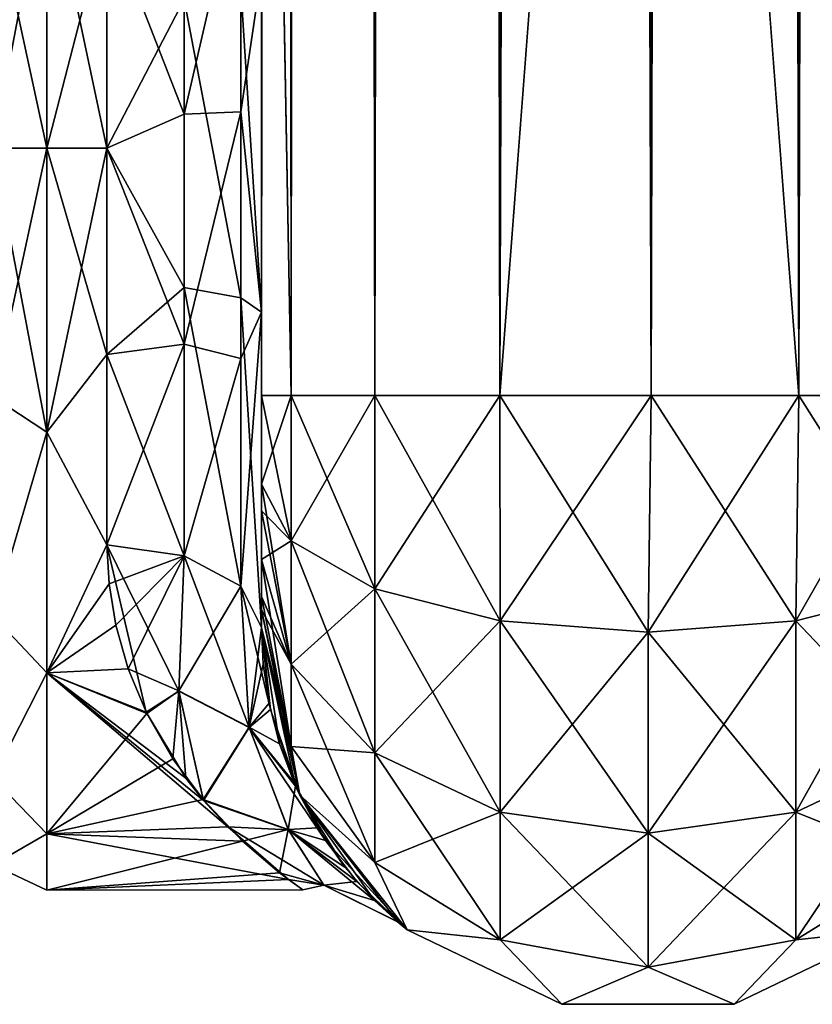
# Model space of a CAD drawing. Extents: x -23 to 470, y -1800 to 0.
# Tile 26 of 198: x 95 to 120, y -1800 to -1768. Entities that reach past the tile are written whole.
import ezdxf

# ---------------------------------------------------------------- set-up
doc = ezdxf.new("R2010")
doc.units = 0
doc.header["$LTSCALE"] = 66.825
for name, color, linetype in [('108', 7, 'CONTINUOUS'), ('109', 7, 'CONTINUOUS'), ('110', 7, 'CONTINUOUS'), ('113', 7, 'CONTINUOUS'), ('114', 7, 'CONTINUOUS'), ('115', 7, 'CONTINUOUS'), ('124', 7, 'CONTINUOUS'), ('125', 7, 'CONTINUOUS'), ('74', 7, 'CONTINUOUS'), ('79', 7, 'CONTINUOUS'), ('80', 7, 'CONTINUOUS'), ('81', 7, 'CONTINUOUS'), ('82', 7, 'CONTINUOUS'), ('83', 7, 'CONTINUOUS'), ('87', 7, 'CONTINUOUS')]:
    doc.layers.add(name, color=color, linetype=linetype)

msp = doc.modelspace()

# ---------------------------------------------------------------- linework, layer by layer
at = {"layer": '108', "linetype": 'CONTINUOUS'}
for points in [[(102.45, -1780, 41), (102.45, -1782.865, 40.431), (103.402, -1784.701, 44.849), (102.45, -1780, 41)], [(102.45, -1780, 41), (103.402, -1784.701, 44.849), (103.402, -1780, 45.784), (102.45, -1780, 41)], [(103.402, -1784.701, 44.849), (106.111, -1786.253, 48.595), (103.402, -1780, 45.784), (103.402, -1784.701, 44.849)], [(103.402, -1780, 45.784), (106.111, -1786.253, 48.595), (106.111, -1780, 49.839), (103.402, -1780, 45.784)], [(106.111, -1786.253, 48.595), (110.166, -1787.29, 51.099), (106.111, -1780, 49.839), (106.111, -1786.253, 48.595)], [(106.111, -1780, 49.839), (110.166, -1787.29, 51.099), (110.16, -1780, 52.546), (106.111, -1780, 49.839)], [(114.95, -1787.654, 51.978), (115.05, -1780, 53.5), (110.16, -1780, 52.546), (114.95, -1787.654, 51.978)], [(110.166, -1787.29, 51.099), (114.95, -1787.654, 51.978), (110.16, -1780, 52.546), (110.166, -1787.29, 51.099)], [(119.734, -1787.29, 51.099), (115.05, -1780, 53.5), (114.95, -1787.654, 51.978), (119.734, -1787.29, 51.099)], [(119.834, -1780, 52.548), (115.05, -1780, 53.5), (119.734, -1787.29, 51.099), (119.834, -1780, 52.548)], [(123.789, -1786.253, 48.595), (119.834, -1780, 52.548), (119.734, -1787.29, 51.099), (123.789, -1786.253, 48.595)], [(123.889, -1780, 49.839), (119.834, -1780, 52.548), (123.789, -1786.253, 48.595), (123.889, -1780, 49.839)], [(102.45, -1782.865, 40.431), (102.45, -1783.734, 40), (103.402, -1788.689, 42.182), (102.45, -1782.865, 40.431)], [(103.402, -1784.701, 44.849), (102.45, -1782.865, 40.431), (103.402, -1788.689, 42.182), (103.402, -1784.701, 44.849)], [(102.45, -1783.734, 40), (102.45, -1785.305, 38.801), (103.402, -1788.689, 42.182), (102.45, -1783.734, 40)], [(106.111, -1786.253, 48.595), (103.402, -1784.701, 44.849), (106.111, -1791.558, 45.049), (106.111, -1786.253, 48.595)], [(103.402, -1784.701, 44.849), (103.402, -1788.689, 42.182), (106.111, -1791.558, 45.049), (103.402, -1784.701, 44.849)], [(102.45, -1785.305, 38.801), (102.45, -1786.5, 37.234), (103.402, -1791.352, 38.192), (102.45, -1785.305, 38.801)], [(102.45, -1785.305, 38.801), (103.402, -1791.352, 38.192), (103.402, -1788.689, 42.182), (102.45, -1785.305, 38.801)], [(110.166, -1787.29, 51.099), (106.111, -1786.253, 48.595), (110.166, -1793.475, 46.964), (110.166, -1787.29, 51.099)], [(106.111, -1786.253, 48.595), (106.111, -1791.558, 45.049), (110.166, -1793.475, 46.964), (106.111, -1786.253, 48.595)], [(123.789, -1786.253, 48.595), (119.734, -1787.29, 51.099), (123.789, -1791.558, 45.049), (123.789, -1786.253, 48.595)], [(102.45, -1786.5, 37.234), (102.45, -1786.933, 36.36), (103.402, -1791.352, 38.192), (102.45, -1786.5, 37.234)], [(102.45, -1786.933, 36.36), (102.45, -1787.5, 33.5), (103.688, -1792.924, 33.5), (102.45, -1786.933, 36.36)], [(102.45, -1786.933, 36.36), (103.688, -1792.924, 33.5), (103.402, -1791.352, 38.192), (102.45, -1786.933, 36.36)], [(114.95, -1787.654, 51.978), (110.166, -1787.29, 51.099), (114.95, -1794.148, 47.637), (114.95, -1787.654, 51.978)], [(110.166, -1787.29, 51.099), (110.166, -1793.475, 46.964), (114.95, -1794.148, 47.637), (110.166, -1787.29, 51.099)], [(119.734, -1787.29, 51.099), (114.95, -1787.654, 51.978), (119.734, -1793.475, 46.964), (119.734, -1787.29, 51.099)], [(119.734, -1787.29, 51.099), (119.734, -1793.475, 46.964), (123.789, -1791.558, 45.049), (119.734, -1787.29, 51.099)], [(114.95, -1787.654, 51.978), (114.95, -1794.148, 47.637), (119.734, -1793.475, 46.964), (114.95, -1787.654, 51.978)], [(103.402, -1791.352, 38.192), (106.111, -1795.1, 39.741), (103.402, -1788.689, 42.182), (103.402, -1791.352, 38.192)], [(103.402, -1788.689, 42.182), (106.111, -1795.1, 39.741), (106.111, -1791.558, 45.049), (103.402, -1788.689, 42.182)], [(103.402, -1791.352, 38.192), (103.688, -1792.924, 33.5), (106.111, -1795.1, 39.741), (103.402, -1791.352, 38.192)], [(106.111, -1795.1, 39.741), (110.166, -1797.604, 40.776), (106.111, -1791.558, 45.049), (106.111, -1795.1, 39.741)], [(106.111, -1791.558, 45.049), (110.166, -1797.604, 40.776), (110.166, -1793.475, 46.964), (106.111, -1791.558, 45.049)], [(119.734, -1793.475, 46.964), (123.789, -1795.1, 39.741), (123.789, -1791.558, 45.049), (119.734, -1793.475, 46.964)], [(103.688, -1792.924, 33.5), (107.156, -1797.273, 33.5), (106.111, -1795.1, 39.741), (103.688, -1792.924, 33.5)], [(110.166, -1797.604, 40.776), (114.95, -1798.484, 41.139), (110.166, -1793.475, 46.964), (110.166, -1797.604, 40.776)], [(110.166, -1793.475, 46.964), (114.95, -1798.484, 41.139), (114.95, -1794.148, 47.637), (110.166, -1793.475, 46.964)], [(114.95, -1794.148, 47.637), (119.734, -1797.604, 40.776), (119.734, -1793.475, 46.964), (114.95, -1794.148, 47.637)], [(119.734, -1797.604, 40.776), (123.789, -1795.1, 39.741), (119.734, -1793.475, 46.964), (119.734, -1797.604, 40.776)], [(114.95, -1798.484, 41.139), (119.734, -1797.604, 40.776), (114.95, -1794.148, 47.637), (114.95, -1798.484, 41.139)], [(106.111, -1795.1, 39.741), (107.156, -1797.273, 33.5), (110.166, -1797.604, 40.776), (106.111, -1795.1, 39.741)], [(119.734, -1797.604, 40.776), (122.744, -1797.273, 33.5), (123.789, -1795.1, 39.741), (119.734, -1797.604, 40.776)], [(107.156, -1797.273, 33.5), (112.168, -1799.687, 33.5), (110.166, -1797.604, 40.776), (107.156, -1797.273, 33.5)], [(117.732, -1799.687, 33.5), (122.744, -1797.273, 33.5), (119.734, -1797.604, 40.776), (117.732, -1799.687, 33.5)], [(110.166, -1797.604, 40.776), (112.168, -1799.687, 33.5), (114.95, -1798.484, 41.139), (110.166, -1797.604, 40.776)], [(114.95, -1798.484, 41.139), (117.732, -1799.687, 33.5), (119.734, -1797.604, 40.776), (114.95, -1798.484, 41.139)], [(112.168, -1799.687, 33.5), (117.732, -1799.687, 33.5), (114.95, -1798.484, 41.139), (112.168, -1799.687, 33.5)]]:
    msp.add_3dface(points, dxfattribs=at)
at = {"layer": '109', "linetype": 'CONTINUOUS'}
for points in [[(102.45, -1787.5, -24.51), (102.45, -1787.5, -33.5), (103.688, -1792.924, -33.5), (102.45, -1787.5, -24.51)], [(102.45, -1787.5, -24.51), (103.688, -1792.924, -33.5), (102.734, -1790.152, -21.72), (102.45, -1787.5, -24.51)], [(102.45, -1787.5, 33.5), (102.45, -1787.5, 24.51), (102.506, -1788.684, 23.38), (102.45, -1787.5, 33.5)], [(103.688, -1792.924, 33.5), (102.45, -1787.5, 33.5), (103.552, -1792.632, 18.066), (103.688, -1792.924, 33.5)], [(103.552, -1792.632, 18.066), (102.45, -1787.5, 33.5), (103.032, -1791.269, 20.232), (103.552, -1792.632, 18.066)], [(103.032, -1791.269, 20.232), (102.45, -1787.5, 33.5), (102.691, -1789.944, 21.977), (103.032, -1791.269, 20.232)], [(102.691, -1789.944, 21.977), (102.45, -1787.5, 33.5), (102.506, -1788.684, 23.38), (102.691, -1789.944, 21.977)], [(102.734, -1790.152, -21.72), (103.688, -1792.924, -33.5), (103.497, -1792.508, -18.271), (102.734, -1790.152, -21.72)], [(103.497, -1792.508, -18.271), (103.688, -1792.924, -33.5), (104.523, -1794.393, -14.444), (103.497, -1792.508, -18.271)], [(104.263, -1793.984, 15.395), (103.688, -1792.924, 33.5), (103.552, -1792.632, 18.066), (104.263, -1793.984, 15.395)], [(103.688, -1792.924, -33.5), (107.156, -1797.273, -33.5), (104.523, -1794.393, -14.444), (103.688, -1792.924, -33.5)], [(107.156, -1797.273, 33.5), (103.688, -1792.924, 33.5), (106.864, -1797.033, 2.986), (107.156, -1797.273, 33.5)], [(106.864, -1797.033, 2.986), (103.688, -1792.924, 33.5), (106.098, -1796.326, 8.071), (106.864, -1797.033, 2.986)], [(106.098, -1796.326, 8.071), (103.688, -1792.924, 33.5), (105.14, -1795.247, 12.121), (106.098, -1796.326, 8.071)], [(105.14, -1795.247, 12.121), (103.688, -1792.924, 33.5), (104.263, -1793.984, 15.395), (105.14, -1795.247, 12.121)], [(104.523, -1794.393, -14.444), (107.156, -1797.273, -33.5), (105.533, -1795.72, -10.563), (104.523, -1794.393, -14.444)], [(105.533, -1795.72, -10.563), (107.156, -1797.273, -33.5), (106.832, -1797.005, -3.312), (105.533, -1795.72, -10.563)], [(106.832, -1797.005, -3.312), (107.156, -1797.273, -33.5), (106.864, -1797.033, 2.986), (106.832, -1797.005, -3.312)], [(107.156, -1797.273, -33.5), (107.156, -1797.273, 33.5), (106.864, -1797.033, 2.986), (107.156, -1797.273, -33.5)], [(107.156, -1797.273, -33.5), (112.168, -1799.687, -33.5), (107.156, -1797.273, 33.5), (107.156, -1797.273, -33.5)], [(112.168, -1799.687, -33.5), (112.168, -1799.687, 33.5), (107.156, -1797.273, 33.5), (112.168, -1799.687, -33.5)], [(117.732, -1799.687, -33.5), (122.744, -1797.273, -33.5), (117.732, -1799.687, 33.5), (117.732, -1799.687, -33.5)], [(122.744, -1797.273, -33.5), (122.744, -1797.273, 33.5), (117.732, -1799.687, 33.5), (122.744, -1797.273, -33.5)], [(112.168, -1799.687, -33.5), (117.732, -1799.687, -33.5), (112.168, -1799.687, 33.5), (112.168, -1799.687, -33.5)], [(117.732, -1799.687, -33.5), (117.732, -1799.687, 33.5), (112.168, -1799.687, 33.5), (117.732, -1799.687, -33.5)]]:
    msp.add_3dface(points, dxfattribs=at)
at = {"layer": '110', "linetype": 'CONTINUOUS'}
for points in [[(102.45, -1782.865, -40.431), (102.45, -1780, -41), (103.402, -1780, -45.784), (102.45, -1782.865, -40.431)], [(102.45, -1782.865, -40.431), (103.402, -1780, -45.784), (103.402, -1784.701, -44.849), (102.45, -1782.865, -40.431)], [(103.402, -1780, -45.784), (106.111, -1780, -49.839), (103.402, -1784.701, -44.849), (103.402, -1780, -45.784)], [(103.402, -1784.701, -44.849), (106.111, -1780, -49.839), (106.111, -1786.253, -48.595), (103.402, -1784.701, -44.849)], [(106.111, -1780, -49.839), (110.16, -1780, -52.546), (106.111, -1786.253, -48.595), (106.111, -1780, -49.839)], [(106.111, -1786.253, -48.595), (110.16, -1780, -52.546), (110.166, -1787.29, -51.099), (106.111, -1786.253, -48.595)], [(110.16, -1780, -52.546), (115.05, -1780, -53.5), (110.166, -1787.29, -51.099), (110.16, -1780, -52.546)], [(110.166, -1787.29, -51.099), (115.05, -1780, -53.5), (114.95, -1787.654, -51.978), (110.166, -1787.29, -51.099)], [(115.05, -1780, -53.5), (119.834, -1780, -52.548), (114.95, -1787.654, -51.978), (115.05, -1780, -53.5)], [(114.95, -1787.654, -51.978), (119.834, -1780, -52.548), (119.734, -1787.29, -51.099), (114.95, -1787.654, -51.978)], [(119.834, -1780, -52.548), (123.889, -1780, -49.839), (119.734, -1787.29, -51.099), (119.834, -1780, -52.548)], [(119.734, -1787.29, -51.099), (123.889, -1780, -49.839), (123.789, -1786.253, -48.595), (119.734, -1787.29, -51.099)], [(102.45, -1783.734, -40), (102.45, -1782.865, -40.431), (103.402, -1784.701, -44.849), (102.45, -1783.734, -40)], [(102.45, -1785.305, -38.801), (102.45, -1783.734, -40), (103.402, -1784.701, -44.849), (102.45, -1785.305, -38.801)], [(102.45, -1785.305, -38.801), (103.402, -1784.701, -44.849), (103.402, -1788.689, -42.182), (102.45, -1785.305, -38.801)], [(103.402, -1784.701, -44.849), (106.111, -1786.253, -48.595), (103.402, -1788.689, -42.182), (103.402, -1784.701, -44.849)], [(102.45, -1786.5, -37.234), (102.45, -1785.305, -38.801), (103.402, -1788.689, -42.182), (102.45, -1786.5, -37.234)], [(103.402, -1788.689, -42.182), (106.111, -1786.253, -48.595), (106.111, -1791.558, -45.049), (103.402, -1788.689, -42.182)], [(106.111, -1786.253, -48.595), (110.166, -1787.29, -51.099), (106.111, -1791.558, -45.049), (106.111, -1786.253, -48.595)], [(119.734, -1787.29, -51.099), (123.789, -1786.253, -48.595), (119.734, -1793.475, -46.964), (119.734, -1787.29, -51.099)], [(119.734, -1793.475, -46.964), (123.789, -1786.253, -48.595), (123.789, -1791.558, -45.049), (119.734, -1793.475, -46.964)], [(102.45, -1786.933, -36.36), (102.45, -1786.5, -37.234), (103.402, -1788.689, -42.182), (102.45, -1786.933, -36.36)], [(102.45, -1787.5, -33.5), (102.45, -1786.933, -36.36), (103.402, -1791.352, -38.192), (102.45, -1787.5, -33.5)], [(103.402, -1791.352, -38.192), (102.45, -1786.933, -36.36), (103.402, -1788.689, -42.182), (103.402, -1791.352, -38.192)], [(106.111, -1791.558, -45.049), (110.166, -1787.29, -51.099), (110.166, -1793.475, -46.964), (106.111, -1791.558, -45.049)], [(110.166, -1787.29, -51.099), (114.95, -1787.654, -51.978), (110.166, -1793.475, -46.964), (110.166, -1787.29, -51.099)], [(114.95, -1787.654, -51.978), (119.734, -1787.29, -51.099), (114.95, -1794.148, -47.637), (114.95, -1787.654, -51.978)], [(114.95, -1794.148, -47.637), (119.734, -1787.29, -51.099), (119.734, -1793.475, -46.964), (114.95, -1794.148, -47.637)], [(103.688, -1792.924, -33.5), (102.45, -1787.5, -33.5), (103.402, -1791.352, -38.192), (103.688, -1792.924, -33.5)], [(110.166, -1793.475, -46.964), (114.95, -1787.654, -51.978), (114.95, -1794.148, -47.637), (110.166, -1793.475, -46.964)], [(103.402, -1791.352, -38.192), (103.402, -1788.689, -42.182), (106.111, -1791.558, -45.049), (103.402, -1791.352, -38.192)], [(106.111, -1795.1, -39.741), (103.688, -1792.924, -33.5), (103.402, -1791.352, -38.192), (106.111, -1795.1, -39.741)], [(106.111, -1795.1, -39.741), (103.402, -1791.352, -38.192), (106.111, -1791.558, -45.049), (106.111, -1795.1, -39.741)], [(106.111, -1795.1, -39.741), (106.111, -1791.558, -45.049), (110.166, -1793.475, -46.964), (106.111, -1795.1, -39.741)], [(123.789, -1795.1, -39.741), (119.734, -1797.604, -40.776), (123.789, -1791.558, -45.049), (123.789, -1795.1, -39.741)], [(119.734, -1797.604, -40.776), (119.734, -1793.475, -46.964), (123.789, -1791.558, -45.049), (119.734, -1797.604, -40.776)], [(107.156, -1797.273, -33.5), (103.688, -1792.924, -33.5), (106.111, -1795.1, -39.741), (107.156, -1797.273, -33.5)], [(110.166, -1797.604, -40.776), (106.111, -1795.1, -39.741), (110.166, -1793.475, -46.964), (110.166, -1797.604, -40.776)], [(110.166, -1797.604, -40.776), (110.166, -1793.475, -46.964), (114.95, -1794.148, -47.637), (110.166, -1797.604, -40.776)], [(119.734, -1797.604, -40.776), (114.95, -1798.484, -41.139), (119.734, -1793.475, -46.964), (119.734, -1797.604, -40.776)], [(114.95, -1798.484, -41.139), (114.95, -1794.148, -47.637), (119.734, -1793.475, -46.964), (114.95, -1798.484, -41.139)], [(114.95, -1798.484, -41.139), (110.166, -1797.604, -40.776), (114.95, -1794.148, -47.637), (114.95, -1798.484, -41.139)], [(110.166, -1797.604, -40.776), (107.156, -1797.273, -33.5), (106.111, -1795.1, -39.741), (110.166, -1797.604, -40.776)], [(123.789, -1795.1, -39.741), (122.744, -1797.273, -33.5), (119.734, -1797.604, -40.776), (123.789, -1795.1, -39.741)], [(112.168, -1799.687, -33.5), (107.156, -1797.273, -33.5), (110.166, -1797.604, -40.776), (112.168, -1799.687, -33.5)], [(122.744, -1797.273, -33.5), (117.732, -1799.687, -33.5), (119.734, -1797.604, -40.776), (122.744, -1797.273, -33.5)], [(114.95, -1798.484, -41.139), (112.168, -1799.687, -33.5), (110.166, -1797.604, -40.776), (114.95, -1798.484, -41.139)], [(119.734, -1797.604, -40.776), (117.732, -1799.687, -33.5), (114.95, -1798.484, -41.139), (119.734, -1797.604, -40.776)], [(117.732, -1799.687, -33.5), (112.168, -1799.687, -33.5), (114.95, -1798.484, -41.139), (117.732, -1799.687, -33.5)]]:
    msp.add_3dface(points, dxfattribs=at)
at = {"layer": '113', "linetype": 'CONTINUOUS'}
for points in [[(101.78, -1770.824, 26.474), (101.78, -1762.949, 24.907), (99.948, -1770.905, 24.644), (101.78, -1770.824, 26.474)], [(99.948, -1770.905, 24.644), (101.78, -1762.949, 24.907), (99.948, -1763.575, 23.185), (99.948, -1770.905, 24.644)], [(101.78, -1770.824, 26.474), (102.45, -1766.309, 28.436), (101.78, -1762.949, 24.907), (101.78, -1770.824, 26.474)], [(97.45, -1764.474, 22.79), (99.948, -1770.905, 24.644), (99.948, -1763.575, 23.185), (97.45, -1764.474, 22.79)], [(97.45, -1764.474, 22.79), (97.45, -1772, 24), (99.948, -1770.905, 24.644), (97.45, -1764.474, 22.79)], [(102.45, -1777.301, 28.507), (102.45, -1766.309, 28.436), (101.78, -1770.824, 26.474), (102.45, -1777.301, 28.507)], [(101.78, -1778.806, 25.611), (101.78, -1770.824, 26.474), (99.948, -1778.336, 23.841), (101.78, -1778.806, 25.611)], [(99.948, -1778.336, 23.841), (101.78, -1770.824, 26.474), (99.948, -1770.905, 24.644), (99.948, -1778.336, 23.841)], [(101.78, -1778.806, 25.611), (102.45, -1777.301, 28.507), (101.78, -1770.824, 26.474), (101.78, -1778.806, 25.611)], [(97.45, -1772, 24), (99.948, -1778.336, 23.841), (99.948, -1770.905, 24.644), (97.45, -1772, 24)], [(97.45, -1772, 24), (97.45, -1778.677, 23.052), (99.948, -1778.336, 23.841), (97.45, -1772, 24)], [(102.45, -1787.5, 24.51), (102.45, -1777.301, 28.507), (101.78, -1786.164, 22.397), (102.45, -1787.5, 24.51)], [(101.78, -1786.164, 22.397), (102.45, -1777.301, 28.507), (101.78, -1778.806, 25.611), (101.78, -1786.164, 22.397)], [(97.45, -1778.677, 23.052), (97.45, -1784.828, 20.284), (99.948, -1778.336, 23.841), (97.45, -1778.677, 23.052)], [(97.45, -1784.828, 20.284), (99.948, -1785.185, 20.849), (99.948, -1778.336, 23.841), (97.45, -1784.828, 20.284)], [(99.948, -1785.185, 20.849), (101.78, -1778.806, 25.611), (99.948, -1778.336, 23.841), (99.948, -1785.185, 20.849)], [(99.948, -1785.185, 20.849), (101.78, -1786.164, 22.397), (101.78, -1778.806, 25.611), (99.948, -1785.185, 20.849)]]:
    msp.add_3dface(points, dxfattribs=at)
at = {"layer": '114', "linetype": 'CONTINUOUS'}
for points in [[(97.45, -1784.828, 20.284), (97.517, -1786.091, 19.428), (99.948, -1785.185, 20.849), (97.45, -1784.828, 20.284)], [(98.717, -1790.236, -15.602), (97.45, -1784.828, -20.284), (99.771, -1789.565, -16.635), (98.717, -1790.236, -15.602)], [(97.45, -1784.828, -20.284), (99.948, -1785.185, -20.849), (99.771, -1789.565, -16.635), (97.45, -1784.828, -20.284)], [(97.517, -1786.091, 19.428), (97.734, -1787.429, 18.384), (99.948, -1785.185, 20.849), (97.517, -1786.091, 19.428)], [(97.734, -1787.429, 18.384), (98.133, -1788.835, 17.105), (99.948, -1785.185, 20.849), (97.734, -1787.429, 18.384)], [(98.133, -1788.835, 17.105), (99.77, -1789.551, 16.651), (99.948, -1785.185, 20.849), (98.133, -1788.835, 17.105)], [(99.77, -1789.551, 16.651), (101.78, -1786.164, 22.397), (99.948, -1785.185, 20.849), (99.77, -1789.551, 16.651)], [(99.948, -1785.185, -20.849), (102.051, -1790.736, -17.125), (99.771, -1789.565, -16.635), (99.948, -1785.185, -20.849)], [(99.948, -1785.185, -20.849), (101.78, -1786.164, -22.397), (102.051, -1790.736, -17.125), (99.948, -1785.185, -20.849)], [(102.049, -1790.723, 17.145), (101.78, -1786.164, 22.397), (99.77, -1789.551, 16.651), (102.049, -1790.723, 17.145)], [(102.45, -1787.5, -24.51), (102.734, -1790.152, -21.72), (101.78, -1786.164, -22.397), (102.45, -1787.5, -24.51)], [(102.049, -1790.723, 17.145), (102.45, -1787.5, 24.51), (101.78, -1786.164, 22.397), (102.049, -1790.723, 17.145)], [(101.78, -1786.164, -22.397), (102.734, -1790.152, -21.72), (102.051, -1790.736, -17.125), (101.78, -1786.164, -22.397)], [(102.506, -1788.684, 23.38), (102.45, -1787.5, 24.51), (102.049, -1790.723, 17.145), (102.506, -1788.684, 23.38)], [(102.691, -1789.944, 21.977), (102.506, -1788.684, 23.38), (102.049, -1790.723, 17.145), (102.691, -1789.944, 21.977)], [(98.133, -1788.835, 17.105), (98.741, -1790.286, 15.544), (99.77, -1789.551, 16.651), (98.133, -1788.835, 17.105)], [(100.005, -1792.373, -12.686), (98.717, -1790.236, -15.602), (99.771, -1789.565, -16.635), (100.005, -1792.373, -12.686)], [(98.741, -1790.286, 15.544), (99.575, -1791.744, 13.645), (99.77, -1789.551, 16.651), (98.741, -1790.286, 15.544)], [(99.575, -1791.744, 13.645), (100.557, -1793.066, 11.499), (99.77, -1789.551, 16.651), (99.575, -1791.744, 13.645)], [(100.557, -1793.066, 11.499), (102.049, -1790.723, 17.145), (99.77, -1789.551, 16.651), (100.557, -1793.066, 11.499)], [(100.57, -1793.096, -11.444), (100.005, -1792.373, -12.686), (99.771, -1789.565, -16.635), (100.57, -1793.096, -11.444)], [(102.051, -1790.736, -17.125), (100.57, -1793.096, -11.444), (99.771, -1789.565, -16.635), (102.051, -1790.736, -17.125)], [(103.032, -1791.269, 20.232), (102.691, -1789.944, 21.977), (102.049, -1790.723, 17.145), (103.032, -1791.269, 20.232)], [(102.734, -1790.152, -21.72), (103.497, -1792.508, -18.271), (102.051, -1790.736, -17.125), (102.734, -1790.152, -21.72)], [(100.557, -1793.066, 11.499), (103.31, -1794.03, 10.697), (102.049, -1790.723, 17.145), (100.557, -1793.066, 11.499)], [(100.57, -1793.096, -11.444), (102.051, -1790.736, -17.125), (103.317, -1794.042, -10.666), (100.57, -1793.096, -11.444)], [(103.552, -1792.632, 18.066), (103.032, -1791.269, 20.232), (102.049, -1790.723, 17.145), (103.552, -1792.632, 18.066)], [(103.31, -1794.03, 10.697), (103.552, -1792.632, 18.066), (102.049, -1790.723, 17.145), (103.31, -1794.03, 10.697)], [(103.497, -1792.508, -18.271), (104.523, -1794.393, -14.444), (102.051, -1790.736, -17.125), (103.497, -1792.508, -18.271)], [(102.051, -1790.736, -17.125), (104.523, -1794.393, -14.444), (103.317, -1794.042, -10.666), (102.051, -1790.736, -17.125)], [(104.263, -1793.984, 15.395), (103.552, -1792.632, 18.066), (103.31, -1794.03, 10.697), (104.263, -1793.984, 15.395)], [(100.557, -1793.066, 11.499), (101.837, -1794.415, 8.577), (103.31, -1794.03, 10.697), (100.557, -1793.066, 11.499)], [(101.357, -1793.943, -9.721), (100.57, -1793.096, -11.444), (103.317, -1794.042, -10.666), (101.357, -1793.943, -9.721)], [(103.321, -1795.653, -4.065), (101.357, -1793.943, -9.721), (104.464, -1795.835, -3.592), (103.321, -1795.653, -4.065)], [(101.357, -1793.943, -9.721), (103.317, -1794.042, -10.666), (104.464, -1795.835, -3.592), (101.357, -1793.943, -9.721)], [(101.837, -1794.415, 8.577), (103.034, -1795.436, 5.174), (103.31, -1794.03, 10.697), (101.837, -1794.415, 8.577)], [(103.034, -1795.436, 5.174), (104.461, -1795.83, 3.631), (103.31, -1794.03, 10.697), (103.034, -1795.436, 5.174)], [(105.14, -1795.247, 12.121), (104.263, -1793.984, 15.395), (103.31, -1794.03, 10.697), (105.14, -1795.247, 12.121)], [(106.098, -1796.326, 8.071), (105.14, -1795.247, 12.121), (103.31, -1794.03, 10.697), (106.098, -1796.326, 8.071)], [(104.461, -1795.83, 3.631), (106.098, -1796.326, 8.071), (103.31, -1794.03, 10.697), (104.461, -1795.83, 3.631)], [(104.523, -1794.393, -14.444), (105.533, -1795.72, -10.563), (103.317, -1794.042, -10.666), (104.523, -1794.393, -14.444)], [(103.317, -1794.042, -10.666), (105.533, -1795.72, -10.563), (104.464, -1795.835, -3.592), (103.317, -1794.042, -10.666)], [(103.034, -1795.436, 5.174), (103.781, -1795.98, 0.969), (104.461, -1795.83, 3.631), (103.034, -1795.436, 5.174)], [(103.781, -1795.98, 0.969), (103.321, -1795.653, -4.065), (104.464, -1795.835, -3.592), (103.781, -1795.98, 0.969)], [(103.781, -1795.98, 0.969), (104.464, -1795.835, -3.592), (104.461, -1795.83, 3.631), (103.781, -1795.98, 0.969)], [(106.864, -1797.033, 2.986), (106.098, -1796.326, 8.071), (104.461, -1795.83, 3.631), (106.864, -1797.033, 2.986)], [(104.464, -1795.835, -3.592), (106.864, -1797.033, 2.986), (104.461, -1795.83, 3.631), (104.464, -1795.835, -3.592)], [(105.533, -1795.72, -10.563), (106.832, -1797.005, -3.312), (104.464, -1795.835, -3.592), (105.533, -1795.72, -10.563)], [(106.832, -1797.005, -3.312), (106.864, -1797.033, 2.986), (104.464, -1795.835, -3.592), (106.832, -1797.005, -3.312)]]:
    msp.add_3dface(points, dxfattribs=at)
at = {"layer": '115', "linetype": 'CONTINUOUS'}
for points in [[(97.45, -1772, -24), (97.45, -1764.474, -22.79), (99.948, -1767.184, -24.194), (97.45, -1772, -24)], [(102.45, -1766.308, -28.436), (102.45, -1777.3, -28.508), (101.78, -1766.827, -25.99), (102.45, -1766.308, -28.436)], [(101.78, -1766.827, -25.99), (101.78, -1776.841, -26.054), (99.948, -1767.184, -24.194), (101.78, -1766.827, -25.99)], [(101.78, -1766.827, -25.99), (102.45, -1777.3, -28.508), (101.78, -1776.841, -26.054), (101.78, -1766.827, -25.99)], [(97.45, -1772, -24), (99.948, -1767.184, -24.194), (99.948, -1776.506, -24.253), (97.45, -1772, -24)], [(99.948, -1767.184, -24.194), (101.78, -1776.841, -26.054), (99.948, -1776.506, -24.253), (99.948, -1767.184, -24.194)], [(97.45, -1778.677, -23.052), (97.45, -1772, -24), (99.948, -1776.506, -24.253), (97.45, -1778.677, -23.052)], [(97.45, -1778.677, -23.052), (99.948, -1776.506, -24.253), (99.948, -1785.185, -20.849), (97.45, -1778.677, -23.052)], [(101.78, -1776.841, -26.054), (101.78, -1786.164, -22.397), (99.948, -1776.506, -24.253), (101.78, -1776.841, -26.054)], [(99.948, -1776.506, -24.253), (101.78, -1786.164, -22.397), (99.948, -1785.185, -20.849), (99.948, -1776.506, -24.253)], [(102.45, -1777.3, -28.508), (102.45, -1787.5, -24.51), (101.78, -1776.841, -26.054), (102.45, -1777.3, -28.508)], [(101.78, -1776.841, -26.054), (102.45, -1787.5, -24.51), (101.78, -1786.164, -22.397), (101.78, -1776.841, -26.054)], [(97.45, -1784.828, -20.284), (97.45, -1778.677, -23.052), (99.948, -1785.185, -20.849), (97.45, -1784.828, -20.284)]]:
    msp.add_3dface(points, dxfattribs=at)
at = {"layer": '124', "linetype": 'CONTINUOUS'}
for points in [[(95.5, -1762.816, -22.173), (95.5, -1772, -24), (93.752, -1763.952, -22.113), (95.5, -1762.816, -22.173)], [(95.5, -1772, 24), (95.5, -1762.816, 22.173), (93.752, -1772, 23.532), (95.5, -1772, 24)], [(93.752, -1772, 23.532), (95.5, -1762.816, 22.173), (93.752, -1763.952, 22.113), (93.752, -1772, 23.532)], [(95.5, -1772, -24), (93.752, -1772, -23.532), (93.752, -1763.952, -22.113), (95.5, -1772, -24)]]:
    msp.add_3dface(points, dxfattribs=at)
at = {"layer": '125', "linetype": 'CONTINUOUS'}
for points in [[(95.5, -1772, -24), (95.5, -1781.184, -22.173), (93.752, -1772, -23.532), (95.5, -1772, -24)], [(95.5, -1781.184, -22.173), (93.752, -1780.048, -22.113), (93.752, -1772, -23.532), (95.5, -1781.184, -22.173)], [(95.5, -1781.184, 22.173), (95.5, -1772, 24), (93.752, -1780.048, 22.113), (95.5, -1781.184, 22.173)], [(95.5, -1772, 24), (93.752, -1772, 23.532), (93.752, -1780.048, 22.113), (95.5, -1772, 24)], [(95.5, -1781.184, -22.173), (93.752, -1787.126, -18.027), (93.752, -1780.048, -22.113), (95.5, -1781.184, -22.173)], [(95.5, -1781.184, 22.173), (93.752, -1780.048, 22.113), (93.752, -1787.126, 18.027), (95.5, -1781.184, 22.173)], [(95.5, -1781.184, -22.173), (95.5, -1788.971, -16.971), (93.752, -1787.126, -18.027), (95.5, -1781.184, -22.173)], [(95.5, -1788.971, 16.971), (95.5, -1781.184, 22.173), (93.752, -1787.126, 18.027), (95.5, -1788.971, 16.971)], [(95.5, -1788.971, -16.971), (93.752, -1792.379, -11.766), (93.752, -1787.126, -18.027), (95.5, -1788.971, -16.971)], [(95.5, -1788.971, 16.971), (93.752, -1787.126, 18.027), (93.752, -1792.379, 11.766), (95.5, -1788.971, 16.971)], [(95.5, -1788.971, -16.971), (95.5, -1794.173, -9.184), (93.752, -1792.379, -11.766), (95.5, -1788.971, -16.971)], [(95.5, -1794.173, 9.184), (95.5, -1788.971, 16.971), (93.752, -1792.379, 11.766), (95.5, -1794.173, 9.184)], [(95.5, -1794.173, -9.184), (93.752, -1795.175, -4.086), (93.752, -1792.379, -11.766), (95.5, -1794.173, -9.184)], [(95.5, -1794.173, 9.184), (93.752, -1792.379, 11.766), (93.752, -1795.175, 4.086), (95.5, -1794.173, 9.184)], [(95.5, -1794.173, -9.184), (95.5, -1796, 0), (93.752, -1795.175, -4.086), (95.5, -1794.173, -9.184)], [(95.5, -1796, 0), (95.5, -1794.173, 9.184), (93.752, -1795.175, 4.086), (95.5, -1796, 0)], [(95.5, -1796, 0), (93.752, -1795.175, 4.086), (93.752, -1795.175, -4.086), (95.5, -1796, 0)]]:
    msp.add_3dface(points, dxfattribs=at)
at = {"layer": '74', "linetype": 'CONTINUOUS'}
for points in [[(102.45, -1780, -41), (102.45, -1782.865, -40.431), (102.45, -1728.15, -41), (102.45, -1780, -41)], [(102.45, -1728.15, -41), (102.45, -1782.865, -40.431), (102.45, -1732.582, -40.517), (102.45, -1728.15, -41)], [(102.45, -1728.15, 41), (102.45, -1732.58, 40.518), (102.45, -1780, 41), (102.45, -1728.15, 41)], [(102.45, -1732.58, 40.518), (102.45, -1736.811, 39.074), (102.45, -1782.865, 40.431), (102.45, -1732.58, 40.518)], [(102.45, -1780, 41), (102.45, -1732.58, 40.518), (102.45, -1782.865, 40.431), (102.45, -1780, 41)], [(102.45, -1782.865, -40.431), (102.45, -1783.734, -40), (102.45, -1732.582, -40.517), (102.45, -1782.865, -40.431)], [(102.45, -1732.582, -40.517), (102.45, -1783.734, -40), (102.45, -1736.813, -39.073), (102.45, -1732.582, -40.517)], [(102.45, -1736.811, 39.074), (102.45, -1740.659, 36.739), (102.45, -1785.305, 38.801), (102.45, -1736.811, 39.074)], [(102.45, -1782.865, 40.431), (102.45, -1736.811, 39.074), (102.45, -1783.734, 40), (102.45, -1782.865, 40.431)], [(102.45, -1783.734, 40), (102.45, -1736.811, 39.074), (102.45, -1785.305, 38.801), (102.45, -1783.734, 40)], [(102.45, -1785.305, -38.801), (102.45, -1786.5, -37.234), (102.45, -1736.813, -39.073), (102.45, -1785.305, -38.801)], [(102.45, -1736.813, -39.073), (102.45, -1786.5, -37.234), (102.45, -1740.661, -36.738), (102.45, -1736.813, -39.073)], [(102.45, -1783.734, -40), (102.45, -1785.305, -38.801), (102.45, -1736.813, -39.073), (102.45, -1783.734, -40)], [(102.45, -1740.659, 36.739), (102.45, -1743.907, 33.614), (102.45, -1786.933, 36.36), (102.45, -1740.659, 36.739)], [(102.45, -1785.305, 38.801), (102.45, -1740.659, 36.739), (102.45, -1786.5, 37.234), (102.45, -1785.305, 38.801)], [(102.45, -1786.5, 37.234), (102.45, -1740.659, 36.739), (102.45, -1786.933, 36.36), (102.45, -1786.5, 37.234)], [(102.45, -1786.5, -37.234), (102.45, -1786.933, -36.36), (102.45, -1740.661, -36.738), (102.45, -1786.5, -37.234)], [(102.45, -1740.661, -36.738), (102.45, -1786.933, -36.36), (102.45, -1743.908, -33.612), (102.45, -1740.661, -36.738)], [(102.45, -1743.907, 33.614), (102.45, -1746.392, 29.849), (102.45, -1787.5, 33.5), (102.45, -1743.907, 33.614)], [(102.45, -1786.933, 36.36), (102.45, -1743.907, 33.614), (102.45, -1787.5, 33.5), (102.45, -1786.933, 36.36)], [(102.45, -1786.933, -36.36), (102.45, -1787.5, -33.5), (102.45, -1743.908, -33.612), (102.45, -1786.933, -36.36)], [(102.45, -1743.908, -33.612), (102.45, -1787.5, -33.5), (102.45, -1746.393, -29.847), (102.45, -1743.908, -33.612)], [(102.45, -1787.5, 33.5), (102.45, -1746.392, 29.849), (102.45, -1777.301, 28.507), (102.45, -1787.5, 33.5)], [(102.45, -1777.301, 28.507), (102.45, -1746.392, 29.849), (102.45, -1766.309, 28.436), (102.45, -1777.301, 28.507)], [(102.45, -1746.393, -29.847), (102.45, -1787.5, -33.5), (102.45, -1777.3, -28.508), (102.45, -1746.393, -29.847)], [(102.45, -1766.308, -28.436), (102.45, -1746.393, -29.847), (102.45, -1777.3, -28.508), (102.45, -1766.308, -28.436)], [(102.45, -1787.5, -33.5), (102.45, -1787.5, -24.51), (102.45, -1777.3, -28.508), (102.45, -1787.5, -33.5)], [(102.45, -1787.5, 24.51), (102.45, -1787.5, 33.5), (102.45, -1777.301, 28.507), (102.45, -1787.5, 24.51)]]:
    msp.add_3dface(points, dxfattribs=at)
at = {"layer": '79', "linetype": 'CONTINUOUS'}
for points in [[(95.5, -1781.184, -22.173), (95.5, -1772, -24), (97.45, -1778.677, -23.052), (95.5, -1781.184, -22.173)], [(97.45, -1778.677, -23.052), (95.5, -1772, -24), (97.45, -1772, -24), (97.45, -1778.677, -23.052)], [(95.5, -1772, 24), (95.5, -1781.184, 22.173), (97.45, -1772, 24), (95.5, -1772, 24)], [(97.45, -1772, 24), (95.5, -1781.184, 22.173), (97.45, -1778.677, 23.052), (97.45, -1772, 24)], [(97.45, -1784.828, -20.284), (95.5, -1781.184, -22.173), (97.45, -1778.677, -23.052), (97.45, -1784.828, -20.284)], [(97.45, -1778.677, 23.052), (95.5, -1781.184, 22.173), (97.45, -1784.828, 20.284), (97.45, -1778.677, 23.052)], [(95.5, -1788.971, -16.971), (95.5, -1781.184, -22.173), (97.45, -1784.828, -20.284), (95.5, -1788.971, -16.971)], [(95.5, -1781.184, 22.173), (95.5, -1788.971, 16.971), (97.45, -1784.828, 20.284), (95.5, -1781.184, 22.173)], [(98.717, -1790.236, -15.602), (95.5, -1788.971, -16.971), (97.45, -1784.828, -20.284), (98.717, -1790.236, -15.602)], [(97.45, -1784.828, 20.284), (95.5, -1788.971, 16.971), (97.517, -1786.091, 19.428), (97.45, -1784.828, 20.284)], [(97.517, -1786.091, 19.428), (95.5, -1788.971, 16.971), (97.734, -1787.429, 18.384), (97.517, -1786.091, 19.428)], [(97.734, -1787.429, 18.384), (95.5, -1788.971, 16.971), (98.133, -1788.835, 17.105), (97.734, -1787.429, 18.384)], [(98.133, -1788.835, 17.105), (95.5, -1788.971, 16.971), (98.741, -1790.286, 15.544), (98.133, -1788.835, 17.105)], [(95.5, -1794.173, -9.184), (95.5, -1788.971, -16.971), (101.357, -1793.943, -9.721), (95.5, -1794.173, -9.184)], [(101.357, -1793.943, -9.721), (95.5, -1788.971, -16.971), (100.57, -1793.096, -11.444), (101.357, -1793.943, -9.721)], [(100.57, -1793.096, -11.444), (95.5, -1788.971, -16.971), (100.005, -1792.373, -12.686), (100.57, -1793.096, -11.444)], [(100.005, -1792.373, -12.686), (95.5, -1788.971, -16.971), (98.717, -1790.236, -15.602), (100.005, -1792.373, -12.686)], [(95.5, -1788.971, 16.971), (95.5, -1794.173, 9.184), (98.741, -1790.286, 15.544), (95.5, -1788.971, 16.971)], [(98.741, -1790.286, 15.544), (95.5, -1794.173, 9.184), (99.575, -1791.744, 13.645), (98.741, -1790.286, 15.544)], [(99.575, -1791.744, 13.645), (95.5, -1794.173, 9.184), (100.557, -1793.066, 11.499), (99.575, -1791.744, 13.645)], [(100.557, -1793.066, 11.499), (95.5, -1794.173, 9.184), (101.837, -1794.415, 8.577), (100.557, -1793.066, 11.499)], [(103.321, -1795.653, -4.065), (95.5, -1794.173, -9.184), (101.357, -1793.943, -9.721), (103.321, -1795.653, -4.065)], [(95.5, -1796, 0), (95.5, -1794.173, -9.184), (103.321, -1795.653, -4.065), (95.5, -1796, 0)], [(95.5, -1794.173, 9.184), (95.5, -1796, 0), (101.837, -1794.415, 8.577), (95.5, -1794.173, 9.184)], [(101.837, -1794.415, 8.577), (95.5, -1796, 0), (103.034, -1795.436, 5.174), (101.837, -1794.415, 8.577)], [(103.034, -1795.436, 5.174), (95.5, -1796, 0), (103.781, -1795.98, 0.969), (103.034, -1795.436, 5.174)], [(103.781, -1795.98, 0.969), (95.5, -1796, 0), (103.321, -1795.653, -4.065), (103.781, -1795.98, 0.969)]]:
    msp.add_3dface(points, dxfattribs=at)
at = {"layer": '80', "linetype": 'CONTINUOUS'}
for points in [[(97.45, -1772, -24), (95.5, -1772, -24), (95.5, -1762.816, -22.173), (97.45, -1772, -24)], [(95.5, -1762.816, 22.173), (95.5, -1772, 24), (97.45, -1764.474, 22.79), (95.5, -1762.816, 22.173)], [(97.45, -1772, -24), (95.5, -1762.816, -22.173), (97.45, -1764.474, -22.79), (97.45, -1772, -24)], [(95.5, -1772, 24), (97.45, -1772, 24), (97.45, -1764.474, 22.79), (95.5, -1772, 24)]]:
    msp.add_3dface(points, dxfattribs=at)
at = {"layer": '81', "linetype": 'CONTINUOUS'}
for points in [[(102.45, -20, 41), (102.45, -71.85, 41), (103.402, -1780, 45.784), (102.45, -20, 41)], [(102.45, -20, 41), (103.402, -1780, 45.784), (103.402, -20, 45.784), (102.45, -20, 41)], [(103.402, -1780, 45.784), (106.111, -1780, 49.839), (103.402, -20, 45.784), (103.402, -1780, 45.784)], [(106.111, -1780, 49.839), (106.111, -20, 49.839), (103.402, -20, 45.784), (106.111, -1780, 49.839)], [(106.111, -1780, 49.839), (110.16, -1780, 52.546), (106.111, -20, 49.839), (106.111, -1780, 49.839)], [(110.16, -1780, 52.546), (110.16, -20, 52.546), (106.111, -20, 49.839), (110.16, -1780, 52.546)], [(110.16, -1780, 52.546), (115.05, -1780, 53.5), (110.16, -20, 52.546), (110.16, -1780, 52.546)], [(115.05, -1780, 53.5), (115, -1716.55, 53.5), (110.16, -20, 52.546), (115.05, -1780, 53.5)], [(102.45, -71.85, 41), (102.45, -1728.15, 41), (103.402, -1780, 45.784), (102.45, -71.85, 41)], [(102.45, -1728.15, 41), (102.45, -1780, 41), (103.402, -1780, 45.784), (102.45, -1728.15, 41)]]:
    msp.add_3dface(points, dxfattribs=at)
at = {"layer": '82', "linetype": 'CONTINUOUS'}
for points in [[(102.45, -1780, -41), (102.45, -1728.15, -41), (103.402, -20, -45.784), (102.45, -1780, -41)], [(103.402, -1780, -45.784), (102.45, -1780, -41), (103.402, -20, -45.784), (103.402, -1780, -45.784)], [(106.111, -1780, -49.839), (103.402, -1780, -45.784), (106.111, -20, -49.839), (106.111, -1780, -49.839)], [(103.402, -1780, -45.784), (103.402, -20, -45.784), (106.111, -20, -49.839), (103.402, -1780, -45.784)], [(110.16, -1780, -52.546), (106.111, -1780, -49.839), (110.16, -20, -52.546), (110.16, -1780, -52.546)], [(106.111, -1780, -49.839), (106.111, -20, -49.839), (110.16, -20, -52.546), (106.111, -1780, -49.839)], [(115, -83.45, -53.5), (110.16, -1780, -52.546), (115.05, -20, -53.5), (115, -83.45, -53.5)], [(115.05, -20, -53.5), (110.16, -1780, -52.546), (110.16, -20, -52.546), (115.05, -20, -53.5)], [(110.16, -1780, -52.546), (115, -83.45, -53.5), (115, -1716.55, -53.5), (110.16, -1780, -52.546)], [(115.05, -1780, -53.5), (110.16, -1780, -52.546), (115, -1716.55, -53.5), (115.05, -1780, -53.5)]]:
    msp.add_3dface(points, dxfattribs=at)
at = {"layer": '83', "linetype": 'CONTINUOUS'}
for points in [[(115.05, -1780, -53.5), (115, -1716.55, -53.5), (119.834, -20, -52.548), (115.05, -1780, -53.5)], [(119.834, -1780, -52.548), (115.05, -1780, -53.5), (119.834, -20, -52.548), (119.834, -1780, -52.548)], [(123.889, -1780, -49.839), (119.834, -1780, -52.548), (123.889, -20, -49.839), (123.889, -1780, -49.839)], [(123.889, -20, -49.839), (119.834, -1780, -52.548), (119.834, -20, -52.548), (123.889, -20, -49.839)]]:
    msp.add_3dface(points, dxfattribs=at)
at = {"layer": '87', "linetype": 'CONTINUOUS'}
for points in [[(115, -83.45, 53.5), (119.834, -1780, 52.548), (115.05, -20, 53.5), (115, -83.45, 53.5)], [(115.05, -20, 53.5), (119.834, -1780, 52.548), (119.834, -20, 52.548), (115.05, -20, 53.5)], [(119.834, -1780, 52.548), (123.889, -1780, 49.839), (119.834, -20, 52.548), (119.834, -1780, 52.548)], [(119.834, -20, 52.548), (123.889, -1780, 49.839), (123.889, -20, 49.839), (119.834, -20, 52.548)], [(115, -1716.55, 53.5), (119.834, -1780, 52.548), (115, -83.45, 53.5), (115, -1716.55, 53.5)], [(115.05, -1780, 53.5), (119.834, -1780, 52.548), (115, -1716.55, 53.5), (115.05, -1780, 53.5)]]:
    msp.add_3dface(points, dxfattribs=at)

doc.saveas('drawing.dxf')
